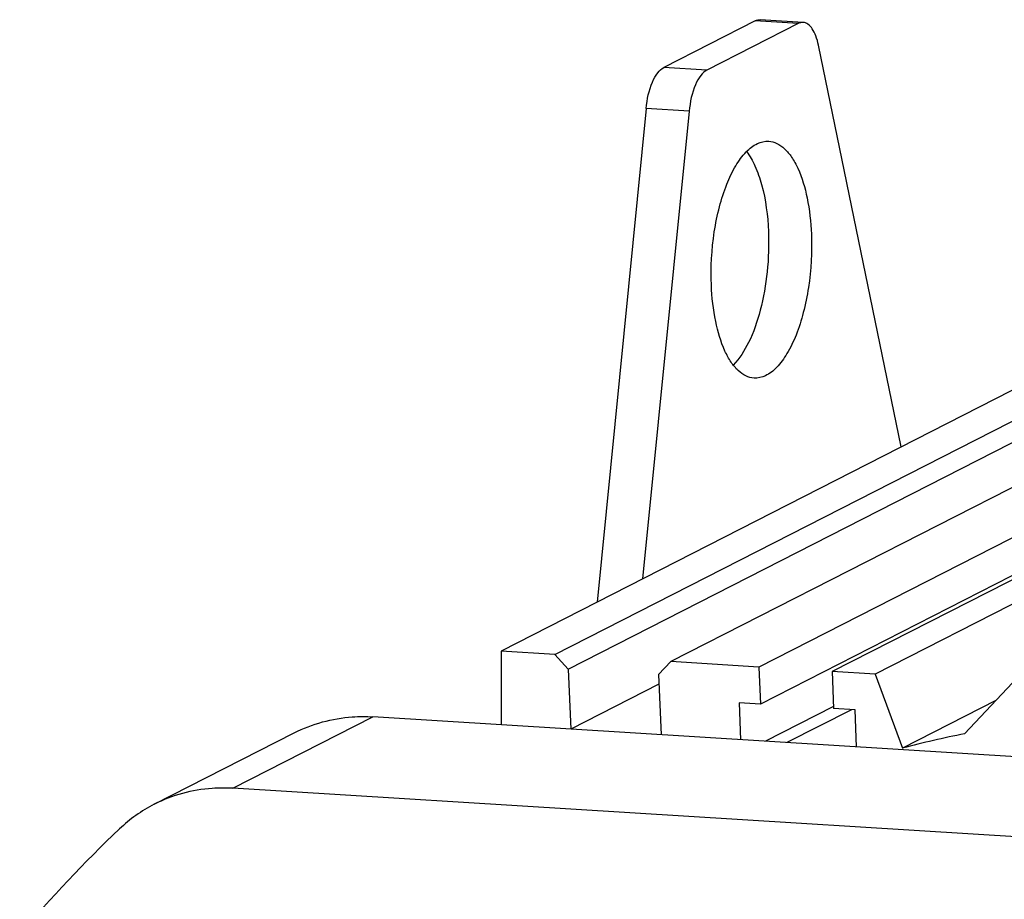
# Model space of a CAD drawing. Header units: millimetres. Extents: x 0 to 420, y 0 to 297.
# Tile 17 of 56: x 176 to 187, y 51 to 60. Entities that reach past the tile are written whole.
import ezdxf

# ---------------------------------------------------------------- set-up
doc = ezdxf.new("R2010")
doc.units = ezdxf.units.MM
doc.header["$LTSCALE"] = 23.1
doc.layers.add('COMPONENTS', color=7, linetype='CONTINUOUS')

msp = doc.modelspace()

# ---------------------------------------------------------------- linework, layer by layer
at = {"layer": 'COMPONENTS', "color": 7, "linetype": 'CONTINUOUS'}
for p, q in [((184.07432, 60.40374), (183.11035, 59.91201)), ((184.52725, 60.37559), (183.56328, 59.88386)), ((184.52725, 60.37559), (184.07432, 60.40374)), ((184.57861, 60.38714), (184.12568, 60.41529)), ((185.61262, 55.9145), (184.74034, 60.14827)), ((183.56328, 59.88386), (183.11035, 59.91201)), ((182.92473, 59.4813), (182.40787, 54.27972)), ((183.37766, 59.45315), (182.88793, 54.52461)), ((183.37766, 59.45315), (182.92473, 59.4813)), ((189.90111, 58.10209), (181.3961, 53.76361)), ((181.96226, 53.72843), (190.21571, 57.93859)), ((182.10424, 53.57374), (190.33294, 57.77127)), ((191.09716, 57.68841), (183.18516, 53.65244)), ((192.02566, 57.63072), (184.11367, 53.59474)), ((192.72168, 57.58746), (184.12995, 53.20475)), ((192.79564, 57.58287), (184.88365, 53.54689)), ((193.24857, 57.55472), (185.33657, 53.51875)), ((181.3961, 53.76361), (181.39702, 52.9856)), ((181.96226, 53.72843), (181.3961, 53.76361)), ((182.10424, 53.57374), (181.96226, 53.72843)), ((183.18516, 53.65244), (183.05539, 53.51463)), ((184.11367, 53.59474), (183.18516, 53.65244)), ((182.10424, 53.57374), (182.1307, 52.94001)), ((184.11367, 53.59474), (184.12995, 53.20475)), ((184.88365, 53.54689), (184.89993, 53.1569)), ((185.33657, 53.51875), (184.88365, 53.54689)), ((183.05539, 53.51463), (183.08185, 52.8809)), ((185.33657, 53.51875), (185.62623, 52.7403)), ((186.28037, 52.89182), (186.78595, 53.42868)), ((183.0596, 53.41384), (182.1307, 52.94001)), ((183.90349, 53.21882), (183.91977, 52.82883)), ((184.12995, 53.20475), (183.90349, 53.21882)), ((186.61052, 53.24239), (185.62623, 52.7403)), ((184.8908, 53.1748), (184.18078, 52.81261)), ((185.08697, 53.14528), (184.40724, 52.79854)), ((185.12639, 53.14283), (184.89993, 53.1569)), ((185.14268, 52.75284), (185.12639, 53.14283)), ((178.56912, 52.31687), (180.0448, 53.06963)), ((198.39327, 51.92944), (180.0448, 53.06963)), ((177.74173, 52.14851), (179.21741, 52.90127)), ((196.91759, 51.17668), (178.56912, 52.31687))]:
    msp.add_line(p, q, dxfattribs=at)
for centre, radius, start, end in [((188.41754, 42.17713), 10.92575, 101.280297, 104.802009), ((186.8853, 41.88016), 13.80642, 133.537606, 139.9003)]:
    msp.add_arc(centre, radius, start, end, dxfattribs=at)
for points, knots in [([(184.07432, 60.40374), (184.07848, 60.40586), (184.09461, 60.41302), (184.11269, 60.41609), (184.12565, 60.41529)], [0, 0, 0, 0, 0.26440164, 1, 1, 1, 1]), ([(184.57858, 60.38714), (184.56562, 60.38794), (184.54754, 60.38487), (184.5314, 60.37771), (184.52725, 60.37559)], [0, 0, 0, 0, 0.73559836, 1, 1, 1, 1]), ([(184.74034, 60.14827), (184.73356, 60.18121), (184.71736, 60.24096), (184.68105, 60.31704), (184.63592, 60.36988), (184.59655, 60.38603), (184.57858, 60.38714)], [0, 0, 0, 0, 0.33044272, 0.60541845, 0.82308713, 1, 1, 1, 1]), ([(182.92473, 59.4813), (182.93414, 59.576), (182.9618, 59.70867), (183.03711, 59.85119), (183.08525, 59.8992), (183.11035, 59.91201)], [0, 0, 0, 0, 0.59251912, 0.82452561, 1, 1, 1, 1]), ([(183.56328, 59.88386), (183.53818, 59.87106), (183.49004, 59.82304), (183.41473, 59.68053), (183.38707, 59.54786), (183.37766, 59.45315)], [0, 0, 0, 0, 0.17547439, 0.40748088, 1, 1, 1, 1]), ([(183.61186, 57.61844), (183.60405, 57.80559), (183.61951, 58.085), (183.69071, 58.43887), (183.76544, 58.67382), (183.85821, 58.87021), (183.96526, 59.01918), (184.08409, 59.11571), (184.17569, 59.1374), (184.21635, 59.13488)], [0, 0, 0, 0, 0.32103674, 0.47573771, 0.61794825, 0.74257716, 0.84652151, 0.93016369, 1, 1, 1, 1]), ([(184.21635, 59.13488), (184.24576, 59.13306), (184.30759, 59.11598), (184.39021, 59.05566), (184.46405, 58.96462), (184.55561, 58.79468), (184.63452, 58.52097), (184.66056, 58.2844), (184.66592, 58.15613)], [0, 0, 0, 0, 0.0769279, 0.16271682, 0.2631518, 0.38063262, 0.6647407, 1, 1, 1, 1]), ([(183.98227, 59.02639), (184.01792, 58.98018), (184.08107, 58.86708), (184.17634, 58.58761), (184.20605, 58.35047), (184.21299, 58.18427)], [0, 0, 0, 0, 0.198184, 0.43520306, 1, 1, 1, 1]), ([(184.21299, 58.18427), (184.21889, 58.04306), (184.20967, 57.76338), (184.14093, 57.36796), (184.02563, 57.03247), (183.90988, 56.84443), (183.84279, 56.77668)], [0, 0, 0, 0, 0.285488, 0.5631218, 0.8074092, 1, 1, 1, 1]), ([(184.66592, 58.15613), (184.67373, 57.96898), (184.65827, 57.68957), (184.58707, 57.3357), (184.51235, 57.10075), (184.41957, 56.90436), (184.31252, 56.75539), (184.19369, 56.65887), (184.10209, 56.63717), (184.06143, 56.63969)], [0, 0, 0, 0, 0.32103674, 0.47573771, 0.61794825, 0.74257716, 0.84652151, 0.93016369, 1, 1, 1, 1]), ([(184.06143, 56.63969), (184.03202, 56.64151), (183.97019, 56.6586), (183.88758, 56.71892), (183.81373, 56.80995), (183.72217, 56.97989), (183.64326, 57.2536), (183.61722, 57.49017), (183.61186, 57.61844)], [0, 0, 0, 0, 0.0769279, 0.16271682, 0.2631518, 0.38063262, 0.6647407, 1, 1, 1, 1]), ([(179.21732, 52.90122), (179.40552, 52.99723), (179.68921, 53.07396), (179.97285, 53.0741), (180.0448, 53.06963)], [0, 0, 0, 0, 0.74559883, 1, 1, 1, 1]), ([(178.56912, 52.31687), (178.49717, 52.32134), (178.21354, 52.3212), (177.92984, 52.24448), (177.74164, 52.14847)], [0, 0, 0, 0, 0.25440117, 1, 1, 1, 1])]:
    msp.add_open_spline(points, degree=3, knots=knots, dxfattribs=at)
msp.add_open_spline([(177.74164, 52.14847), (177.60823, 52.08041), (177.48361, 51.99188), (177.37502, 51.88875)], degree=3, dxfattribs=at)

doc.saveas('drawing.dxf')
